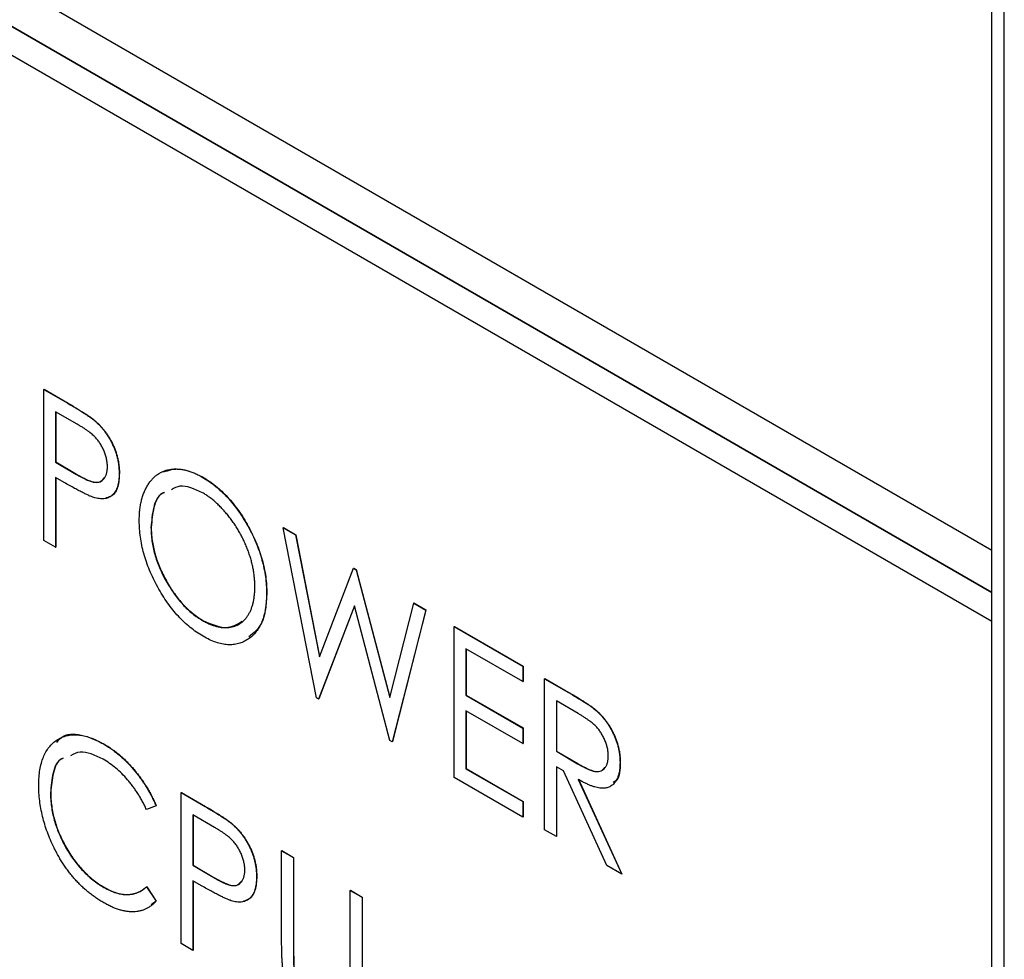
# Model space of a CAD drawing. Header units: millimetres. Extents: x 0 to 420, y 0 to 297.
# Tile 33 of 43: x 339.38 to 346.43, y 227.94 to 234.66. Entities that reach past the tile are written whole.
import ezdxf

# ---------------------------------------------------------------- set-up
doc = ezdxf.new("R2010")
doc.units = ezdxf.units.MM

msp = doc.modelspace()

# ---------------------------------------------------------------- linework, layer by layer
at = {"color": 7, "linetype": 'Continuous', "lineweight": 25}
for p, q in [((346.4284, 191.5588), (346.4284, 239.898)), ((346.3382, 230.864), (346.3382, 239.846)), ((333.0446, 238.5383), (346.3382, 230.864)), ((346.3382, 230.5578), (333.0446, 238.2321)), ((346.34, 230.5589), (333.0464, 238.2331)), ((333.0446, 238.0279), (346.3382, 230.3537)), ((339.5517, 232.013), (339.5535, 232.0141)), ((339.5517, 232.013), (339.7237, 231.9137)), ((339.5517, 230.9328), (339.5517, 232.013)), ((339.5535, 232.0141), (339.7255, 231.9147)), ((339.7916, 231.7638), (339.6357, 231.8538)), ((339.6357, 231.8538), (339.6357, 231.4937)), ((339.6374, 231.8528), (339.6374, 231.4947)), ((339.7237, 231.9137), (339.7255, 231.9147)), ((339.9235, 231.7822), (339.9253, 231.7832)), ((339.6357, 231.4937), (339.6374, 231.4947)), ((339.6357, 231.4937), (339.785, 231.4051)), ((339.6374, 231.4947), (339.7868, 231.4061)), ((339.6977, 231.3471), (339.6357, 231.3829)), ((339.6357, 231.3829), (339.6357, 230.8844)), ((339.6374, 231.3819), (339.6374, 230.8854)), ((339.785, 231.4051), (339.7868, 231.4061)), ((340.0914, 231.4117), (340.0932, 231.4128)), ((340.6854, 231.3863), (340.6872, 231.3873)), ((340.3193, 231.0255), (340.321, 231.0265)), ((341.2667, 231.023), (341.2685, 231.024)), ((341.2667, 231.023), (341.354, 230.9726)), ((341.5041, 229.8057), (341.2667, 231.023)), ((341.2685, 231.024), (341.3558, 230.9736)), ((339.6357, 230.8844), (339.5517, 230.9328)), ((341.354, 230.9726), (341.3558, 230.9736)), ((341.354, 230.9726), (341.5245, 230.0986)), ((341.3558, 230.9736), (341.5258, 230.102)), ((339.6357, 230.8844), (339.6374, 230.8854)), ((346.3382, 230.864), (346.34, 230.8651)), ((346.34, 230.5589), (346.34, 230.8651)), ((341.5245, 230.0986), (341.7687, 230.7332)), ((341.7687, 230.7332), (341.7705, 230.7342)), ((341.7687, 230.7332), (341.7873, 230.7225)), ((341.7705, 230.7342), (341.789, 230.7235)), ((341.7873, 230.7225), (341.789, 230.7235)), ((341.7873, 230.7225), (342.0282, 229.8078)), ((341.789, 230.7235), (342.0292, 229.8118)), ((341.1468, 230.5526), (341.1485, 230.5536)), ((346.3382, 230.5578), (346.34, 230.5589)), ((346.3382, 230.3537), (346.3382, 230.5578)), ((341.7764, 230.4656), (341.5193, 229.797)), ((341.777, 230.4635), (341.5211, 229.798)), ((342.0301, 229.5021), (341.7764, 230.4656)), ((342.0282, 229.8078), (342.1999, 230.4843)), ((342.2879, 230.4355), (342.0488, 229.4934)), ((342.1999, 230.4843), (342.2017, 230.4853)), ((342.1999, 230.4843), (342.2861, 230.4345)), ((342.2017, 230.4853), (342.2879, 230.4355)), ((342.2861, 230.4345), (342.2879, 230.4355)), ((342.2861, 230.4345), (342.047, 229.4923)), ((340.6892, 230.3593), (340.6909, 230.3603)), ((342.49, 230.3168), (342.4917, 230.3178)), ((342.49, 230.3168), (342.9817, 230.033)), ((342.49, 229.2366), (342.49, 230.3168)), ((342.4917, 230.3178), (342.9834, 230.034)), ((346.3382, 230.3537), (346.34, 230.3547)), ((346.34, 191.5078), (346.34, 230.3547)), ((342.9817, 229.9222), (342.5739, 230.1576)), ((342.5739, 230.1576), (342.5739, 229.8252)), ((342.5757, 230.1565), (342.5757, 229.8262)), ((342.9817, 230.033), (342.9834, 230.034)), ((342.9817, 230.033), (342.9817, 229.9222)), ((342.9834, 230.034), (342.9834, 229.9232)), ((343.1376, 229.943), (343.1394, 229.944)), ((343.1376, 229.943), (343.3094, 229.8438)), ((343.1376, 228.8627), (343.1376, 229.943)), ((343.1394, 229.944), (343.3112, 229.8448)), ((342.9817, 229.9222), (342.9834, 229.9232)), ((341.5193, 229.797), (341.5041, 229.8057)), ((342.5739, 229.8252), (342.5757, 229.8262)), ((342.5739, 229.8252), (342.9817, 229.5898)), ((342.5757, 229.8262), (342.9834, 229.5908)), ((343.3094, 229.8438), (343.3112, 229.8448)), ((341.5193, 229.797), (341.5211, 229.798)), ((343.3769, 229.694), (343.2215, 229.7837)), ((343.2215, 229.7837), (343.2215, 229.4236)), ((343.2233, 229.7827), (343.2233, 229.4246)), ((342.9817, 229.479), (342.5739, 229.7144)), ((342.5739, 229.7144), (342.5739, 229.2989)), ((342.5757, 229.7134), (342.5757, 229.2999)), ((343.5043, 229.7165), (343.5061, 229.7176)), ((342.9817, 229.5898), (342.9834, 229.5908)), ((342.9817, 229.5898), (342.9817, 229.479)), ((342.9834, 229.5908), (342.9834, 229.48)), ((339.9793, 229.4763), (339.9811, 229.4773)), ((342.047, 229.4923), (342.0301, 229.5021)), ((342.047, 229.4923), (342.0488, 229.4934)), ((342.9817, 229.479), (342.9834, 229.48)), ((343.2215, 229.4236), (343.2233, 229.4246)), ((343.2215, 229.4236), (343.3733, 229.3345)), ((343.2233, 229.4246), (343.3751, 229.3355)), ((343.2718, 229.2838), (343.2215, 229.3128)), ((343.2215, 229.3128), (343.2215, 228.8143)), ((343.2233, 229.3118), (343.2233, 228.8153)), ((343.3733, 229.3345), (343.3751, 229.3355)), ((343.6773, 229.3425), (343.679, 229.3435)), ((342.5739, 229.2989), (342.5757, 229.2999)), ((342.5739, 229.2989), (342.9817, 229.0635)), ((342.5757, 229.2999), (342.9834, 229.0646)), ((343.5832, 228.6055), (343.2718, 229.2838)), ((342.9817, 228.9527), (342.49, 229.2366)), ((343.3776, 229.2227), (343.6893, 228.5443)), ((343.3794, 229.2237), (343.691, 228.5453)), ((339.5997, 229.1266), (339.6015, 229.1276)), ((340.5351, 229.1278), (340.5369, 229.1288)), ((340.5351, 229.1278), (340.7072, 229.0285)), ((340.5351, 228.0475), (340.5351, 229.1278)), ((340.5369, 229.1288), (340.7089, 229.0295)), ((340.3552, 229.0334), (340.2867, 229.0081)), ((340.3552, 229.0334), (340.357, 229.0344)), ((340.7072, 229.0285), (340.7089, 229.0295)), ((342.9817, 229.0635), (342.9834, 229.0646)), ((342.9817, 229.0635), (342.9817, 228.9527)), ((342.9834, 229.0646), (342.9834, 228.9538)), ((340.775, 228.8785), (340.6191, 228.9685)), ((340.6191, 228.9685), (340.6191, 228.6084)), ((340.6209, 228.9675), (340.6209, 228.6095)), ((340.9069, 228.8969), (340.9087, 228.8979)), ((342.9817, 228.9527), (342.9834, 228.9538)), ((343.2215, 228.8143), (343.1376, 228.8627)), ((343.2215, 228.8143), (343.2233, 228.8153)), ((341.2547, 228.7124), (341.2565, 228.7134)), ((341.2547, 228.7124), (341.3387, 228.6639)), ((341.2547, 228.0599), (341.2547, 228.7124)), ((341.2565, 228.7134), (341.3404, 228.6649)), ((340.6191, 228.6084), (340.6209, 228.6095)), ((340.6191, 228.6084), (340.7684, 228.5198)), ((340.6209, 228.6095), (340.7702, 228.5209)), ((341.3387, 228.6639), (341.3404, 228.6649)), ((341.3387, 228.6639), (341.3387, 228.0167)), ((341.3404, 228.6649), (341.3404, 228.0177)), ((343.6893, 228.5443), (343.5832, 228.6055)), ((343.6893, 228.5443), (343.691, 228.5453)), ((340.6811, 228.4618), (340.6191, 228.4976)), ((340.6191, 228.4976), (340.6191, 227.9991)), ((340.6209, 228.4966), (340.6209, 228.0001)), ((340.7684, 228.5198), (340.7702, 228.5209)), ((341.0748, 228.5265), (341.0766, 228.5275)), ((339.9823, 228.4498), (339.9841, 228.4508)), ((340.2867, 228.4541), (340.2884, 228.4551)), ((340.2867, 228.4541), (340.3552, 228.3503)), ((340.2884, 228.4551), (340.357, 228.3513)), ((341.7464, 228.4285), (341.7482, 228.4295)), ((341.7464, 228.4285), (341.8304, 228.38)), ((341.7464, 227.7813), (341.7464, 228.4285)), ((341.7482, 228.4295), (341.8321, 228.3811)), ((340.357, 228.3513), (340.3217, 228.3261)), ((340.3552, 228.3503), (340.357, 228.3513)), ((341.8304, 228.38), (341.8321, 228.3811)), ((341.8304, 228.38), (341.8304, 227.7276)), ((341.8321, 228.3811), (341.8321, 227.7286)), ((340.6191, 227.9991), (340.5351, 228.0475)), ((340.6191, 227.9991), (340.6209, 228.0001)), ((341.3387, 228.0167), (341.3404, 228.0177))]:
    msp.add_line(p, q, dxfattribs=at)
for points, knots in [([(339.7237, 231.9137), (339.7355, 231.9069), (339.7582, 231.8938), (339.7907, 231.8741), (339.8203, 231.8558), (339.8467, 231.8388), (339.8703, 231.8232), (339.8907, 231.8085), (339.9082, 231.7954), (339.9187, 231.7863), (339.9235, 231.7822)], [0, 0, 0, 0, 0.1764997, 0.3390322, 0.4857534, 0.6185701, 0.735674, 0.8381849, 0.9261551, 1, 1, 1, 1]), ([(339.7255, 231.9147), (339.7373, 231.9079), (339.76, 231.8948), (339.7925, 231.8751), (339.822, 231.8568), (339.8485, 231.8398), (339.872, 231.8242), (339.8925, 231.8095), (339.91, 231.7964), (339.9205, 231.7874), (339.9253, 231.7832)], [0, 0, 0, 0, 0.1764997, 0.3390322, 0.4857534, 0.6185701, 0.735674, 0.8381849, 0.9261551, 1, 1, 1, 1]), ([(339.9235, 231.7822), (339.9295, 231.7767), (339.9415, 231.7657), (339.9588, 231.7476), (339.9753, 231.7286), (339.9909, 231.7085), (340.0056, 231.6873), (340.0195, 231.6653), (340.0325, 231.6421), (340.0446, 231.618), (340.0557, 231.5933), (340.0653, 231.5682), (340.0733, 231.5428), (340.0799, 231.517), (340.0852, 231.491), (340.0886, 231.4647), (340.091, 231.4381), (340.0913, 231.4206), (340.0914, 231.4117)], [0, 0, 0, 0, 0.060075, 0.119303, 0.178069, 0.236256, 0.294313, 0.353143, 0.412708, 0.473813, 0.535615, 0.597403, 0.660232, 0.723514, 0.789577, 0.856841, 0.927091, 1, 1, 1, 1]), ([(339.9253, 231.7832), (339.9313, 231.7777), (339.9433, 231.7667), (339.9605, 231.7486), (339.9771, 231.7296), (339.9927, 231.7095), (340.0074, 231.6884), (340.0213, 231.6663), (340.0342, 231.6431), (340.0464, 231.6191), (340.0574, 231.5943), (340.0671, 231.5692), (340.0751, 231.5438), (340.0817, 231.518), (340.087, 231.492), (340.0904, 231.4657), (340.0928, 231.4391), (340.093, 231.4216), (340.0932, 231.4128)], [0, 0, 0, 0, 0.060075, 0.119303, 0.178069, 0.236256, 0.294313, 0.353143, 0.412708, 0.473813, 0.535615, 0.597403, 0.660232, 0.723514, 0.789577, 0.856841, 0.927091, 1, 1, 1, 1]), ([(340.0074, 231.4598), (340.0072, 231.4686), (340.0066, 231.4862), (340.002, 231.5141), (339.9944, 231.5426), (339.9839, 231.5711), (339.9712, 231.599), (339.9561, 231.6253), (339.9392, 231.6495), (339.9233, 231.6678), (339.9092, 231.6817), (339.8971, 231.6926), (339.8833, 231.7038), (339.8679, 231.7151), (339.8511, 231.727), (339.8326, 231.7391), (339.8126, 231.7516), (339.7988, 231.7596), (339.7916, 231.7638)], [0, 0, 0, 0, 0.074091, 0.147068, 0.219176, 0.292487, 0.364821, 0.434086, 0.502842, 0.57172, 0.608354, 0.649905, 0.695817, 0.746872, 0.802658, 0.863186, 0.92915, 1, 1, 1, 1]), ([(339.785, 231.4051), (339.7923, 231.4009), (339.8064, 231.3927), (339.8268, 231.3822), (339.8456, 231.3728), (339.863, 231.3649), (339.8788, 231.3586), (339.8932, 231.3534), (339.9059, 231.3502), (339.9208, 231.3475), (339.9375, 231.3476), (339.9554, 231.3518), (339.9708, 231.361), (339.984, 231.374), (339.9944, 231.3908), (340.002, 231.4108), (340.0066, 231.4338), (340.0072, 231.451), (340.0074, 231.4598)], [0, 0, 0, 0, 0.070231, 0.135127, 0.195896, 0.251444, 0.303058, 0.349556, 0.391936, 0.430093, 0.501229, 0.570517, 0.640124, 0.710955, 0.782914, 0.853735, 0.926014, 1, 1, 1, 1]), ([(340.2353, 231.0735), (340.2355, 231.0863), (340.2358, 231.1116), (340.2388, 231.1478), (340.2433, 231.1825), (340.2502, 231.2151), (340.2586, 231.2461), (340.2689, 231.2753), (340.2813, 231.3024), (340.2954, 231.3279), (340.3109, 231.3512), (340.3283, 231.3717), (340.3466, 231.3901), (340.3666, 231.4055), (340.388, 231.4181), (340.4105, 231.4287), (340.4345, 231.4365), (340.4598, 231.4414), (340.4859, 231.4443), (340.513, 231.4436), (340.5404, 231.4409), (340.5684, 231.4354), (340.5969, 231.4272), (340.6259, 231.4162), (340.6555, 231.403), (340.6754, 231.3919), (340.6854, 231.3863)], [0, 0, 0, 0, 0.044811, 0.089011, 0.13275, 0.176233, 0.219272, 0.262324, 0.305647, 0.348979, 0.392242, 0.43461, 0.476184, 0.517236, 0.558165, 0.598792, 0.639668, 0.680638, 0.721467, 0.761759, 0.801482, 0.840953, 0.880381, 0.919726, 0.959716, 1, 1, 1, 1]), ([(340.4094, 231.4226), (340.4472, 231.4348), (340.5286, 231.4612), (340.6319, 231.4131), (340.6872, 231.3873)], [0, 0, 0, 0, 0.463973, 1, 1, 1, 1]), ([(339.7868, 231.4061), (339.8155, 231.3901), (339.8728, 231.3583), (339.9501, 231.3385), (339.9745, 231.3692), (339.9832, 231.3802)], [0, 0, 0, 0, 0.393834, 0.783334, 1, 1, 1, 1]), ([(340.0914, 231.4117), (340.0912, 231.403), (340.0909, 231.3858), (340.089, 231.3614), (340.085, 231.3395), (340.0804, 231.319), (340.0737, 231.3011), (340.0658, 231.2849), (340.0565, 231.2708), (340.0455, 231.2589), (340.0335, 231.2489), (340.0204, 231.2409), (340.0061, 231.235), (339.9907, 231.2314), (339.9742, 231.2297), (339.9567, 231.2302), (339.938, 231.2327), (339.925, 231.2358), (339.9184, 231.2374)], [0, 0, 0, 0, 0.072309, 0.141358, 0.208207, 0.272336, 0.335143, 0.396174, 0.456668, 0.516646, 0.575929, 0.634933, 0.693693, 0.752708, 0.811962, 0.873196, 0.935504, 1, 1, 1, 1]), ([(340.0932, 231.4128), (340.0912, 231.3796), (340.0872, 231.3134), (340.0504, 231.2519), (340.0127, 231.2411), (339.9988, 231.2371)], [0, 0, 0, 0, 0.387825, 0.774317, 1, 1, 1, 1]), ([(340.6854, 231.3863), (340.7015, 231.3765), (340.7331, 231.3572), (340.7795, 231.3228), (340.8238, 231.2841), (340.8663, 231.2419), (340.9065, 231.1952), (340.9449, 231.1449), (340.9811, 231.0903), (341.0149, 231.0325), (341.0458, 230.9729), (341.0728, 230.9126), (341.0957, 230.8523), (341.1144, 230.792), (341.1291, 230.7318), (341.1393, 230.6716), (341.1456, 230.6113), (341.1464, 230.5723), (341.1468, 230.5526)], [0, 0, 0, 0, 0.064112, 0.12603, 0.186709, 0.24615, 0.305771, 0.366051, 0.427384, 0.490821, 0.554635, 0.61692, 0.678954, 0.740666, 0.803314, 0.866858, 0.932414, 1, 1, 1, 1]), ([(340.6872, 231.3873), (340.7033, 231.3775), (340.7349, 231.3583), (340.7813, 231.3238), (340.8256, 231.2851), (340.868, 231.2429), (340.9082, 231.1962), (340.9467, 231.1459), (340.9829, 231.0913), (341.0166, 231.0335), (341.0475, 230.9739), (341.0745, 230.9136), (341.0975, 230.8534), (341.1161, 230.793), (341.1308, 230.7328), (341.1411, 230.6726), (341.1474, 230.6124), (341.1482, 230.5734), (341.1485, 230.5536)], [0, 0, 0, 0, 0.064112, 0.12603, 0.186709, 0.24615, 0.305771, 0.366051, 0.427384, 0.490821, 0.554635, 0.61692, 0.678954, 0.740666, 0.803314, 0.866858, 0.932414, 1, 1, 1, 1]), ([(339.9184, 231.2374), (339.913, 231.2391), (339.9011, 231.2428), (339.8815, 231.2506), (339.8587, 231.2608), (339.8327, 231.2735), (339.8035, 231.2885), (339.771, 231.3057), (339.7354, 231.3254), (339.7106, 231.3397), (339.6977, 231.3471)], [0, 0, 0, 0, 0.075269, 0.165174, 0.268129, 0.385984, 0.51806, 0.664405, 0.825035, 1, 1, 1, 1]), ([(340.6892, 231.2733), (340.631, 231.2999), (340.5452, 231.3392), (340.4851, 231.3059), (340.4658, 231.2952)], [0, 0, 0, 0, 0.677886, 1, 1, 1, 1]), ([(340.4134, 231.2739), (340.4083, 231.2721), (340.3689, 231.2578), (340.332, 231.1693), (340.3235, 231.0735), (340.3193, 231.0255)], [0, 0, 0, 0, 0.068975, 0.534302, 1, 1, 1, 1]), ([(340.4152, 231.2749), (340.4101, 231.2731), (340.3706, 231.2588), (340.3338, 231.1704), (340.3253, 231.0745), (340.321, 231.0265)], [0, 0, 0, 0, 0.068975, 0.534302, 1, 1, 1, 1]), ([(341.0628, 230.6012), (341.0627, 230.6118), (341.0624, 230.6327), (341.0602, 230.6647), (341.0561, 230.697), (341.051, 230.7292), (341.0439, 230.7616), (341.0358, 230.794), (341.0257, 230.8266), (341.0144, 230.8593), (341.0016, 230.8918), (340.9876, 230.9238), (340.9722, 230.9551), (340.9556, 230.986), (340.9378, 231.0162), (340.9188, 231.0459), (340.8985, 231.0749), (340.8771, 231.1032), (340.8549, 231.1305), (340.8322, 231.1561), (340.8092, 231.18), (340.786, 231.2025), (340.7622, 231.2228), (340.7381, 231.2414), (340.7138, 231.2587), (340.6974, 231.2684), (340.6892, 231.2733)], [0, 0, 0, 0, 0.044923, 0.089057, 0.132287, 0.174986, 0.217144, 0.258769, 0.300532, 0.342498, 0.384141, 0.425372, 0.466388, 0.507179, 0.548135, 0.589217, 0.630842, 0.673193, 0.715487, 0.757043, 0.79776, 0.838207, 0.878693, 0.918916, 0.959101, 1, 1, 1, 1]), ([(340.6925, 230.2465), (340.6768, 230.2561), (340.6458, 230.2749), (340.6003, 230.3093), (340.5566, 230.3472), (340.5147, 230.3895), (340.4748, 230.4357), (340.4369, 230.4863), (340.4009, 230.5408), (340.367, 230.5986), (340.3364, 230.6583), (340.3091, 230.7184), (340.2864, 230.7785), (340.2678, 230.8382), (340.253, 230.8978), (340.2428, 230.957), (340.2364, 231.0161), (340.2357, 231.0542), (340.2353, 231.0735)], [0, 0, 0, 0, 0.063524, 0.12488, 0.185155, 0.244833, 0.304627, 0.365038, 0.42717, 0.49127, 0.555588, 0.618668, 0.681008, 0.742903, 0.805249, 0.868474, 0.933217, 1, 1, 1, 1]), ([(340.3193, 231.0255), (340.3196, 231.0097), (340.3202, 230.9787), (340.3254, 230.9307), (340.3337, 230.8827), (340.3459, 230.8345), (340.361, 230.7861), (340.3799, 230.7377), (340.402, 230.6892), (340.4273, 230.6413), (340.4548, 230.5948), (340.4841, 230.551), (340.5149, 230.5107), (340.5471, 230.4736), (340.5806, 230.4395), (340.6156, 230.4093), (340.6519, 230.3817), (340.6767, 230.3668), (340.6892, 230.3593)], [0, 0, 0, 0, 0.06753, 0.132738, 0.196163, 0.25879, 0.321017, 0.383435, 0.446363, 0.511011, 0.575079, 0.637133, 0.697793, 0.757163, 0.816573, 0.8765, 0.937463, 1, 1, 1, 1]), ([(340.321, 231.0265), (340.3213, 231.0107), (340.3219, 230.9797), (340.3272, 230.9317), (340.3355, 230.8838), (340.3477, 230.8355), (340.3628, 230.7871), (340.3817, 230.7387), (340.4037, 230.6902), (340.4291, 230.6423), (340.4565, 230.5958), (340.4859, 230.552), (340.5167, 230.5117), (340.5488, 230.4746), (340.5823, 230.4405), (340.6174, 230.4104), (340.6537, 230.3827), (340.6784, 230.3678), (340.6909, 230.3603)], [0, 0, 0, 0, 0.06753, 0.132738, 0.196163, 0.25879, 0.321017, 0.383435, 0.446363, 0.511011, 0.575079, 0.637133, 0.697793, 0.757163, 0.816573, 0.8765, 0.937463, 1, 1, 1, 1]), ([(340.6892, 230.3593), (340.6976, 230.3546), (340.7144, 230.3452), (340.7393, 230.3337), (340.7638, 230.3243), (340.7877, 230.3172), (340.8111, 230.3123), (340.8342, 230.3089), (340.8567, 230.3085), (340.8786, 230.3098), (340.8996, 230.3134), (340.9196, 230.319), (340.9384, 230.3269), (340.956, 230.3365), (340.9724, 230.3484), (340.9875, 230.3624), (341.0017, 230.3783), (341.0144, 230.3965), (341.0257, 230.4165), (341.0358, 230.438), (341.0439, 230.4614), (341.051, 230.486), (341.0561, 230.5126), (341.0602, 230.5404), (341.0624, 230.5701), (341.0627, 230.5908), (341.0628, 230.6012)], [0, 0, 0, 0, 0.041661, 0.082882, 0.123552, 0.164177, 0.204273, 0.24489, 0.285869, 0.327154, 0.368651, 0.40943, 0.450115, 0.490687, 0.531109, 0.572015, 0.613338, 0.655348, 0.697698, 0.739863, 0.781905, 0.824489, 0.86732, 0.910682, 0.954948, 1, 1, 1, 1]), ([(341.1468, 230.5526), (341.1464, 230.5334), (341.1456, 230.4955), (341.1393, 230.443), (341.129, 230.3949), (341.1145, 230.3516), (341.096, 230.3127), (341.0729, 230.2789), (341.046, 230.2494), (341.0152, 230.2251), (340.9817, 230.2059), (340.9457, 230.1931), (340.9081, 230.1858), (340.8684, 230.1856), (340.8271, 230.191), (340.7838, 230.2034), (340.7388, 230.2212), (340.7081, 230.238), (340.6925, 230.2465)], [0, 0, 0, 0, 0.067668, 0.133292, 0.19714, 0.260013, 0.322488, 0.385059, 0.448295, 0.51269, 0.576673, 0.638498, 0.698729, 0.757967, 0.817157, 0.876594, 0.937343, 1, 1, 1, 1]), ([(341.1485, 230.5536), (341.1433, 230.4745), (341.134, 230.3346), (341.0538, 230.2699), (341.019, 230.2418)], [0, 0, 0, 0, 0.565517, 1, 1, 1, 1]), ([(340.6909, 230.3603), (340.7487, 230.3347), (340.8589, 230.2858), (340.9362, 230.3326), (340.973, 230.3549)], [0, 0, 0, 0, 0.52363, 1, 1, 1, 1]), ([(343.3094, 229.8438), (343.3209, 229.8371), (343.343, 229.8243), (343.3746, 229.8055), (343.4033, 229.7874), (343.4291, 229.7713), (343.452, 229.7557), (343.4721, 229.742), (343.4892, 229.7291), (343.4996, 229.7205), (343.5043, 229.7165)], [0, 0, 0, 0, 0.176242, 0.33814, 0.484799, 0.617149, 0.734395, 0.837422, 0.92561, 1, 1, 1, 1]), ([(343.3112, 229.8448), (343.3227, 229.8381), (343.3447, 229.8253), (343.3763, 229.8065), (343.4051, 229.7885), (343.4309, 229.7723), (343.4538, 229.7567), (343.4738, 229.743), (343.491, 229.7301), (343.5013, 229.7215), (343.5061, 229.7176)], [0, 0, 0, 0, 0.176242, 0.33814, 0.484799, 0.617149, 0.734395, 0.837422, 0.92561, 1, 1, 1, 1]), ([(343.5933, 229.3912), (343.593, 229.4001), (343.5925, 229.4175), (343.5878, 229.4453), (343.5803, 229.4735), (343.5697, 229.5018), (343.557, 229.5294), (343.542, 229.5554), (343.5252, 229.5794), (343.5095, 229.5976), (343.4954, 229.6114), (343.4832, 229.6223), (343.4694, 229.6335), (343.454, 229.6449), (343.437, 229.6569), (343.4184, 229.6691), (343.3981, 229.6817), (343.3841, 229.6898), (343.3769, 229.694)], [0, 0, 0, 0, 0.074206, 0.146692, 0.218332, 0.29067, 0.362618, 0.431553, 0.499554, 0.567987, 0.604677, 0.646293, 0.69288, 0.744014, 0.799888, 0.86174, 0.928424, 1, 1, 1, 1]), ([(343.5043, 229.7165), (343.5106, 229.711), (343.523, 229.6999), (343.5409, 229.6814), (343.558, 229.6621), (343.5742, 229.6417), (343.5892, 229.6201), (343.6035, 229.5975), (343.6171, 229.5739), (343.6293, 229.5493), (343.6407, 229.5242), (343.6503, 229.4986), (343.6589, 229.4729), (343.6656, 229.447), (343.6708, 229.421), (343.6746, 229.3949), (343.6768, 229.3685), (343.6771, 229.3513), (343.6773, 229.3425)], [0, 0, 0, 0, 0.061387, 0.1214951, 0.1810892, 0.2400382, 0.2986442, 0.3579899, 0.4184412, 0.480043, 0.5418672, 0.6041732, 0.6666824, 0.7298994, 0.7945383, 0.8604552, 0.9292113, 1, 1, 1, 1]), ([(343.5061, 229.7176), (343.5124, 229.712), (343.5248, 229.7009), (343.5427, 229.6824), (343.5597, 229.6631), (343.5759, 229.6427), (343.591, 229.6211), (343.6052, 229.5985), (343.6189, 229.5749), (343.631, 229.5503), (343.6425, 229.5252), (343.652, 229.4996), (343.6607, 229.4739), (343.6673, 229.448), (343.6726, 229.4221), (343.6763, 229.3959), (343.6786, 229.3695), (343.6789, 229.3523), (343.679, 229.3435)], [0, 0, 0, 0, 0.061387, 0.1214951, 0.1810892, 0.2400382, 0.2986442, 0.3579899, 0.4184412, 0.480043, 0.5418672, 0.6041732, 0.6666824, 0.7298994, 0.7945383, 0.8604552, 0.9292113, 1, 1, 1, 1]), ([(339.5157, 229.1824), (339.5161, 229.2016), (339.5169, 229.2394), (339.5232, 229.2918), (339.5335, 229.3396), (339.548, 229.3825), (339.5666, 229.4208), (339.5895, 229.4541), (339.6166, 229.4827), (339.6473, 229.5065), (339.6811, 229.5248), (339.7174, 229.5371), (339.7561, 229.5424), (339.7966, 229.5423), (339.8393, 229.5354), (339.8842, 229.522), (339.9311, 229.5027), (339.9631, 229.4852), (339.9793, 229.4763)], [0, 0, 0, 0, 0.067236, 0.132194, 0.195391, 0.257388, 0.318778, 0.380515, 0.442528, 0.505942, 0.569171, 0.630524, 0.690882, 0.750747, 0.811024, 0.872201, 0.934998, 1, 1, 1, 1]), ([(339.6442, 229.4874), (339.655, 229.5002), (339.6958, 229.5489), (339.8177, 229.5533), (339.9266, 229.5027), (339.9811, 229.4773)], [0, 0, 0, 0, 0.151836, 0.575685, 1, 1, 1, 1]), ([(339.9793, 229.4763), (339.9892, 229.4705), (340.0088, 229.4588), (340.0378, 229.4393), (340.066, 229.4181), (340.0936, 229.3957), (340.1205, 229.3721), (340.1465, 229.3465), (340.1719, 229.3198), (340.1965, 229.2917), (340.2202, 229.2626), (340.2428, 229.2323), (340.2643, 229.2013), (340.2849, 229.1695), (340.3041, 229.1367), (340.3224, 229.103), (340.3396, 229.0686), (340.35, 229.0451), (340.3552, 229.0334)], [0, 0, 0, 0, 0.067002, 0.132942, 0.197212, 0.260814, 0.32354, 0.38588, 0.447839, 0.509647, 0.571537, 0.632443, 0.693319, 0.753787, 0.814645, 0.875557, 0.937659, 1, 1, 1, 1]), ([(339.9811, 229.4773), (339.991, 229.4715), (340.0106, 229.4599), (340.0396, 229.4403), (340.0678, 229.4191), (340.0953, 229.3968), (340.1223, 229.3731), (340.1483, 229.3476), (340.1737, 229.3208), (340.1982, 229.2927), (340.2219, 229.2636), (340.2445, 229.2333), (340.266, 229.2023), (340.2866, 229.1705), (340.3058, 229.1377), (340.3242, 229.1041), (340.3414, 229.0696), (340.3518, 229.0462), (340.357, 229.0344)], [0, 0, 0, 0, 0.067002, 0.132942, 0.197212, 0.260814, 0.32354, 0.38588, 0.447839, 0.509647, 0.571537, 0.632443, 0.693319, 0.753787, 0.814645, 0.875557, 0.937659, 1, 1, 1, 1]), ([(339.9771, 229.3668), (339.9184, 229.3947), (339.8286, 229.4372), (339.7647, 229.404), (339.7426, 229.3925)], [0, 0, 0, 0, 0.654296, 1, 1, 1, 1]), ([(343.3733, 229.3345), (343.3804, 229.3304), (343.3942, 229.3224), (343.4141, 229.3122), (343.4325, 229.303), (343.4495, 229.2953), (343.4651, 229.289), (343.4792, 229.2843), (343.492, 229.281), (343.5069, 229.2787), (343.5236, 229.2788), (343.5416, 229.2831), (343.5571, 229.2921), (343.57, 229.3054), (343.5805, 229.322), (343.5878, 229.3423), (343.5925, 229.3652), (343.593, 229.3825), (343.5933, 229.3912)], [0, 0, 0, 0, 0.068884, 0.133004, 0.192369, 0.247684, 0.298447, 0.344783, 0.387444, 0.426058, 0.498477, 0.568226, 0.638295, 0.709239, 0.781676, 0.852765, 0.925523, 1, 1, 1, 1]), ([(339.6894, 229.3731), (339.6864, 229.3721), (339.6485, 229.3592), (339.6126, 229.2713), (339.604, 229.1749), (339.5997, 229.1266)], [0, 0, 0, 0, 0.040474, 0.519985, 1, 1, 1, 1]), ([(339.6911, 229.3741), (339.6882, 229.3731), (339.6503, 229.3602), (339.6144, 229.2723), (339.6058, 229.1759), (339.6015, 229.1276)], [0, 0, 0, 0, 0.040474, 0.519985, 1, 1, 1, 1]), ([(340.2867, 229.0081), (340.2819, 229.018), (340.2725, 229.0378), (340.2571, 229.0667), (340.2412, 229.0948), (340.2247, 229.122), (340.2072, 229.148), (340.1892, 229.1732), (340.1704, 229.1975), (340.1445, 229.2285), (340.1106, 229.2651), (340.0677, 229.304), (340.023, 229.3388), (339.9926, 229.3574), (339.9771, 229.3668)], [0, 0, 0, 0, 0.065249, 0.129752, 0.19303, 0.255253, 0.317083, 0.378287, 0.439499, 0.500949, 0.623295, 0.74628, 0.871322, 1, 1, 1, 1]), ([(343.3751, 229.3355), (343.4037, 229.3196), (343.4606, 229.2879), (343.5369, 229.2701), (343.5609, 229.3007), (343.5694, 229.3116)], [0, 0, 0, 0, 0.394249, 0.784397, 1, 1, 1, 1]), ([(343.6773, 229.3425), (343.6769, 229.3284), (343.6762, 229.3008), (343.6699, 229.2637), (343.6593, 229.2318), (343.6447, 229.205), (343.6261, 229.1841), (343.604, 229.1689), (343.5779, 229.1604), (343.5536, 229.1584), (343.5321, 229.1602), (343.5144, 229.1633), (343.4951, 229.1687), (343.4745, 229.1756), (343.4523, 229.1845), (343.4288, 229.1954), (343.4037, 229.2081), (343.3865, 229.2177), (343.3776, 229.2227)], [0, 0, 0, 0, 0.083484, 0.162613, 0.23918, 0.314494, 0.388385, 0.460717, 0.533791, 0.609022, 0.648239, 0.690365, 0.734562, 0.781635, 0.831635, 0.884694, 0.940506, 1, 1, 1, 1]), ([(343.679, 229.3435), (343.6777, 229.2932), (343.6759, 229.2274), (343.6365, 229.2057), (343.6272, 229.2007)], [0, 0, 0, 0, 0.765156, 1, 1, 1, 1]), ([(339.625, 228.7342), (339.6162, 228.7527), (339.5987, 228.7896), (339.5767, 228.8457), (339.5578, 228.9018), (339.5425, 228.9579), (339.5304, 229.0142), (339.5218, 229.0706), (339.5167, 229.1271), (339.5161, 229.1637), (339.5157, 229.1824)], [0, 0, 0, 0, 0.122254, 0.24342, 0.364291, 0.486273, 0.609794, 0.736233, 0.865843, 1, 1, 1, 1]), ([(339.5997, 229.1266), (339.6, 229.1104), (339.6006, 229.0788), (339.6058, 229.0299), (339.6141, 228.9812), (339.6263, 228.9323), (339.6414, 228.8836), (339.6604, 228.8349), (339.6823, 228.7863), (339.7077, 228.7383), (339.7357, 228.6918), (339.7655, 228.6477), (339.7974, 228.607), (339.8309, 228.5691), (339.8662, 228.5343), (339.9034, 228.5029), (339.9422, 228.4738), (339.9688, 228.4579), (339.9823, 228.4498)], [0, 0, 0, 0, 0.067402, 0.132225, 0.195291, 0.256964, 0.318228, 0.379385, 0.441024, 0.503862, 0.566597, 0.627855, 0.688166, 0.748276, 0.808707, 0.870424, 0.93412, 1, 1, 1, 1]), ([(339.6015, 229.1276), (339.6018, 229.1115), (339.6024, 229.0798), (339.6076, 229.0309), (339.6159, 228.9822), (339.6281, 228.9334), (339.6431, 228.8846), (339.6621, 228.8359), (339.6841, 228.7873), (339.7095, 228.7393), (339.7375, 228.6929), (339.7673, 228.6487), (339.7992, 228.608), (339.8327, 228.5701), (339.868, 228.5354), (339.9051, 228.5039), (339.944, 228.4749), (339.9706, 228.4589), (339.9841, 228.4508)], [0, 0, 0, 0, 0.067402, 0.132225, 0.195291, 0.256964, 0.318228, 0.379385, 0.441024, 0.503862, 0.566597, 0.627855, 0.688166, 0.748276, 0.808707, 0.870424, 0.93412, 1, 1, 1, 1]), ([(340.7072, 229.0285), (340.719, 229.0216), (340.7416, 229.0085), (340.7741, 228.9888), (340.8037, 228.9705), (340.8302, 228.9535), (340.8537, 228.9379), (340.8741, 228.9232), (340.8916, 228.9102), (340.9021, 228.9011), (340.9069, 228.8969)], [0, 0, 0, 0, 0.1764997, 0.3390322, 0.4857534, 0.6185701, 0.735674, 0.8381849, 0.9261551, 1, 1, 1, 1]), ([(340.7089, 229.0295), (340.7207, 229.0226), (340.7434, 229.0095), (340.7759, 228.9898), (340.8054, 228.9715), (340.8319, 228.9545), (340.8554, 228.9389), (340.8759, 228.9242), (340.8934, 228.9112), (340.9039, 228.9021), (340.9087, 228.8979)], [0, 0, 0, 0, 0.1764997, 0.3390322, 0.4857534, 0.6185701, 0.735674, 0.8381849, 0.9261551, 1, 1, 1, 1]), ([(340.9069, 228.8969), (340.9129, 228.8914), (340.9249, 228.8804), (340.9422, 228.8623), (340.9587, 228.8433), (340.9743, 228.8232), (340.989, 228.8021), (341.0029, 228.78), (341.0159, 228.7568), (341.028, 228.7328), (341.0391, 228.708), (341.0487, 228.6829), (341.0567, 228.6575), (341.0633, 228.6317), (341.0686, 228.6057), (341.0721, 228.5794), (341.0744, 228.5528), (341.0747, 228.5353), (341.0748, 228.5265)], [0, 0, 0, 0, 0.060075, 0.119303, 0.178069, 0.236256, 0.294313, 0.353143, 0.412708, 0.473813, 0.535615, 0.597403, 0.660232, 0.723514, 0.789577, 0.856841, 0.927091, 1, 1, 1, 1]), ([(340.9087, 228.8979), (340.9147, 228.8924), (340.9267, 228.8814), (340.944, 228.8633), (340.9605, 228.8443), (340.9761, 228.8242), (340.9908, 228.8031), (341.0047, 228.781), (341.0176, 228.7578), (341.0298, 228.7338), (341.0409, 228.7091), (341.0505, 228.6839), (341.0585, 228.6585), (341.0651, 228.6328), (341.0704, 228.6067), (341.0738, 228.5805), (341.0762, 228.5538), (341.0764, 228.5364), (341.0766, 228.5275)], [0, 0, 0, 0, 0.060075, 0.119303, 0.178069, 0.236256, 0.294313, 0.353143, 0.412708, 0.473813, 0.535615, 0.597403, 0.660232, 0.723514, 0.789577, 0.856841, 0.927091, 1, 1, 1, 1]), ([(340.9909, 228.5745), (340.9906, 228.5833), (340.99, 228.6009), (340.9854, 228.6288), (340.9778, 228.6573), (340.9673, 228.6859), (340.9546, 228.7137), (340.9395, 228.74), (340.9226, 228.7643), (340.9067, 228.7826), (340.8926, 228.7964), (340.8805, 228.8073), (340.8667, 228.8185), (340.8514, 228.8298), (340.8345, 228.8418), (340.816, 228.8539), (340.796, 228.8663), (340.7822, 228.8743), (340.775, 228.8785)], [0, 0, 0, 0, 0.074091, 0.147068, 0.219176, 0.292487, 0.364821, 0.434086, 0.502842, 0.57172, 0.608354, 0.649905, 0.695817, 0.746872, 0.802658, 0.863186, 0.92915, 1, 1, 1, 1]), ([(339.9805, 228.34), (339.9712, 228.3455), (339.9529, 228.3562), (339.9258, 228.3744), (339.8994, 228.3932), (339.8738, 228.4132), (339.8489, 228.434), (339.8249, 228.4562), (339.8014, 228.4793), (339.7788, 228.5033), (339.757, 228.5286), (339.7358, 228.5548), (339.7154, 228.5822), (339.6958, 228.6105), (339.6768, 228.6398), (339.6586, 228.6702), (339.6413, 228.7018), (339.6305, 228.7233), (339.625, 228.7342)], [0, 0, 0, 0, 0.068335, 0.135464, 0.200567, 0.264774, 0.327263, 0.389343, 0.450083, 0.510699, 0.570569, 0.630747, 0.691051, 0.751063, 0.812002, 0.873718, 0.936106, 1, 1, 1, 1]), ([(340.7684, 228.5198), (340.7757, 228.5156), (340.7898, 228.5075), (340.8102, 228.497), (340.829, 228.4875), (340.8464, 228.4796), (340.8622, 228.4733), (340.8766, 228.4681), (340.8893, 228.465), (340.9042, 228.4622), (340.9209, 228.4624), (340.9388, 228.4666), (340.9542, 228.4757), (340.9674, 228.4887), (340.9778, 228.5055), (340.9854, 228.5255), (340.99, 228.5485), (340.9906, 228.5658), (340.9909, 228.5745)], [0, 0, 0, 0, 0.070231, 0.135127, 0.195896, 0.251444, 0.303058, 0.349556, 0.391936, 0.430093, 0.501229, 0.570517, 0.640124, 0.710955, 0.782914, 0.853735, 0.926014, 1, 1, 1, 1]), ([(340.9019, 228.3521), (340.8964, 228.3538), (340.8845, 228.3575), (340.8649, 228.3654), (340.8421, 228.3755), (340.8161, 228.3883), (340.7869, 228.4032), (340.7545, 228.4204), (340.7188, 228.4401), (340.694, 228.4544), (340.6811, 228.4618)], [0, 0, 0, 0, 0.075269, 0.165174, 0.268129, 0.385984, 0.51806, 0.664405, 0.825035, 1, 1, 1, 1]), ([(340.7702, 228.5209), (340.799, 228.5049), (340.8562, 228.473), (340.9336, 228.4532), (340.9579, 228.4839), (340.9666, 228.4949)], [0, 0, 0, 0, 0.393835, 0.783336, 1, 1, 1, 1]), ([(341.0748, 228.5265), (341.0747, 228.5177), (341.0743, 228.5005), (341.0724, 228.4761), (341.0685, 228.4542), (341.0638, 228.4338), (341.0571, 228.4158), (341.0492, 228.3996), (341.0399, 228.3855), (341.029, 228.3737), (341.0169, 228.3636), (341.0038, 228.3556), (340.9895, 228.3497), (340.9741, 228.3461), (340.9576, 228.3444), (340.9401, 228.3449), (340.9214, 228.3474), (340.9084, 228.3505), (340.9019, 228.3521)], [0, 0, 0, 0, 0.0723093, 0.1413582, 0.2082071, 0.2723358, 0.3351426, 0.3961736, 0.4566676, 0.5166459, 0.5759293, 0.6349326, 0.6936926, 0.7527076, 0.8119619, 0.8731962, 0.9355036, 1, 1, 1, 1]), ([(341.0766, 228.5275), (341.0746, 228.4943), (341.0706, 228.4281), (341.0338, 228.3667), (340.9961, 228.3559), (340.9822, 228.3519)], [0, 0, 0, 0, 0.3878251, 0.7743174, 1, 1, 1, 1]), ([(339.9823, 228.4498), (339.9972, 228.4417), (340.0266, 228.4258), (340.0696, 228.4096), (340.1108, 228.3999), (340.15, 228.3972), (340.1874, 228.4011), (340.2228, 228.412), (340.2564, 228.4293), (340.2764, 228.4457), (340.2867, 228.4541)], [0, 0, 0, 0, 0.1259, 0.248079, 0.368237, 0.488157, 0.609636, 0.7344, 0.864047, 1, 1, 1, 1]), ([(339.9841, 228.4508), (339.999, 228.4427), (340.0284, 228.4268), (340.0714, 228.4107), (340.1126, 228.401), (340.1518, 228.3982), (340.1892, 228.4021), (340.2245, 228.413), (340.2582, 228.4303), (340.2782, 228.4467), (340.2884, 228.4551)], [0, 0, 0, 0, 0.1259, 0.248079, 0.368237, 0.488157, 0.609636, 0.7344, 0.864047, 1, 1, 1, 1]), ([(340.3552, 228.3503), (340.3498, 228.3446), (340.3391, 228.3333), (340.3215, 228.3186), (340.3028, 228.3061), (340.2832, 228.2957), (340.2627, 228.2872), (340.2411, 228.2811), (340.2185, 228.2769), (340.195, 228.275), (340.1707, 228.2752), (340.1455, 228.2777), (340.1197, 228.2825), (340.0932, 228.2893), (340.0661, 228.2985), (340.0381, 228.3101), (340.0096, 228.3237), (339.9902, 228.3346), (339.9805, 228.34)], [0, 0, 0, 0, 0.063576, 0.126691, 0.188634, 0.249942, 0.311426, 0.372445, 0.433495, 0.495161, 0.556733, 0.61789, 0.679838, 0.742002, 0.804922, 0.868441, 0.933689, 1, 1, 1, 1]), ([(341.2706, 227.8231), (341.2693, 227.8296), (341.2664, 227.8438), (341.2635, 227.8661), (341.2606, 227.8915), (341.2584, 227.9197), (341.2568, 227.9506), (341.2555, 227.9846), (341.2548, 228.0214), (341.2547, 228.0467), (341.2547, 228.0599)], [0, 0, 0, 0, 0.077936, 0.169149, 0.274074, 0.391816, 0.523462, 0.668216, 0.827041, 1, 1, 1, 1]), ([(341.3387, 228.0167), (341.3386, 228.0075), (341.3386, 227.9902), (341.3388, 227.9653), (341.3392, 227.9431), (341.3396, 227.9235), (341.3398, 227.9068), (341.3407, 227.8924), (341.3413, 227.8808), (341.342, 227.8739), (341.3422, 227.8709)], [0, 0, 0, 0, 0.191105, 0.362655, 0.516171, 0.650128, 0.766034, 0.862527, 0.941006, 1, 1, 1, 1]), ([(341.3404, 228.0177), (341.3404, 228.0085), (341.3404, 227.9912), (341.3406, 227.9663), (341.341, 227.9441), (341.3414, 227.9245), (341.3416, 227.9078), (341.3424, 227.8934), (341.3431, 227.8818), (341.3437, 227.8749), (341.344, 227.872)], [0, 0, 0, 0, 0.191105, 0.362655, 0.516171, 0.650128, 0.766034, 0.862527, 0.941006, 1, 1, 1, 1])]:
    msp.add_open_spline(points, degree=3, knots=knots, dxfattribs=at)

doc.saveas('drawing.dxf')
